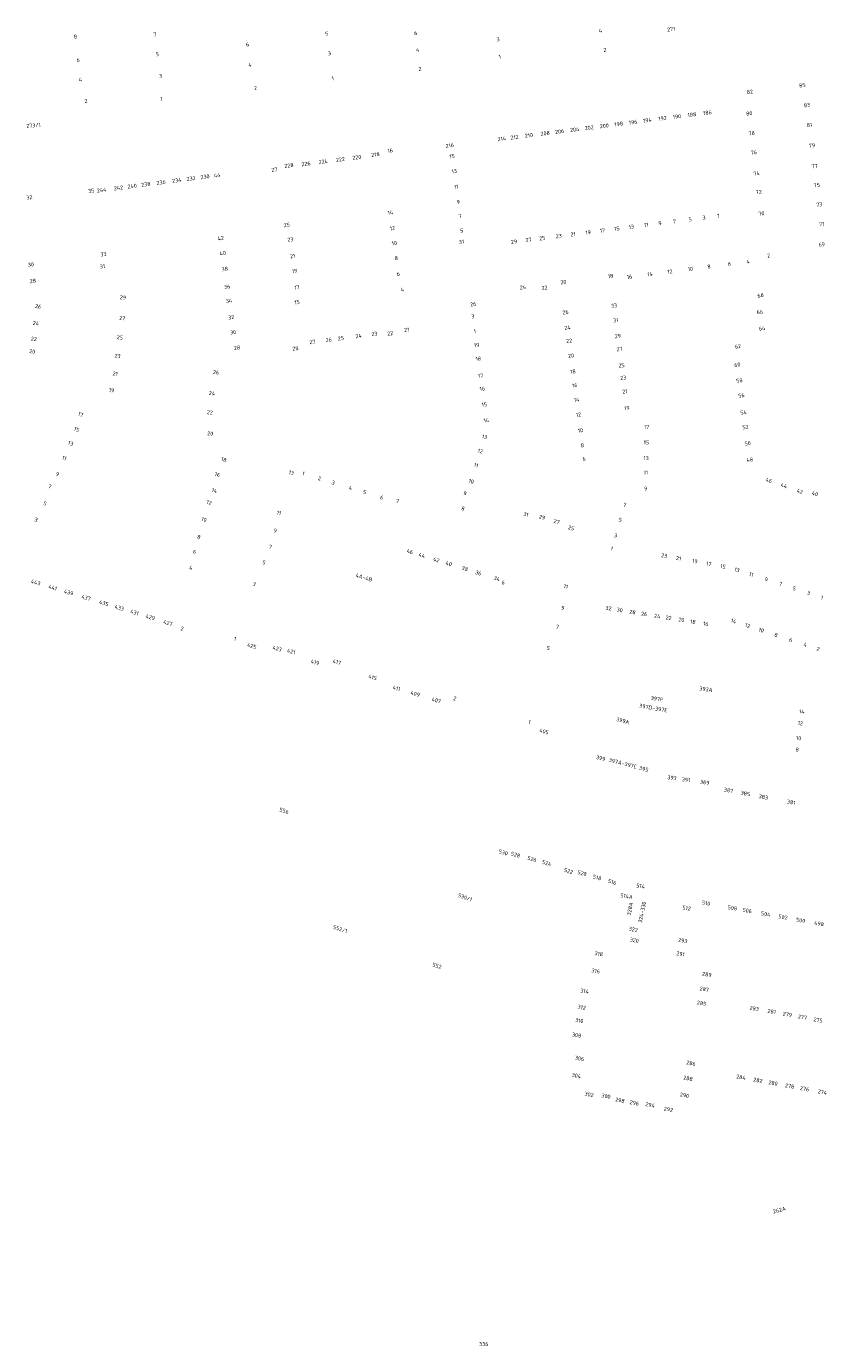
# Model space of a CAD drawing. Extents: x 150256 to 156914, y 461459 to 469481.
# Tile 46 of 256: x 152695 to 152970, y 463208 to 463662. Entities that reach past the tile are written whole.
import ezdxf
from ezdxf.enums import TextEntityAlignment as Align

# ---------------------------------------------------------------- set-up
doc = ezdxf.new("R2010")
doc.units = 0
doc.header["$LTSCALE"] = 0.75
doc.layers.add('B-RO-OG-BEBOUWING-T18', color=1, linetype='CONTINUOUS', lineweight=18)
doc.styles.add('NLCS-ISO-M200-T18', font='NLCS-ISO.ttf', dxfattribs={"height": 360})

msp = doc.modelspace()

# ---------------------------------------------------------------- texts
at = {"layer": 'B-RO-OG-BEBOUWING-T18', "style": 'NLCS-ISO-M200-T18'}
for s, rotation, p in [('8', 6.8, (152712.067, 463658.234)), ('7', 8, (152739.353, 463658.977)), ('5', 7.7, (152798.466, 463659.245)), ('6', 6.7, (152829.047, 463659.432)), ('4', 7, (152892.572, 463660.237)), ('271', 6.4, (152916.88, 463660.788)), ('6', 6.5, (152771.265, 463655.574)), ('4', 6.7, (152829.724, 463653.687)), ('3', 7.6, (152857.373, 463657.348)), ('2', 7, (152894.128, 463653.688)), ('6', 6.8, (152713.017, 463650.211)), ('5', 7.9, (152740.3, 463652.207)), ('3', 7.7, (152799.377, 463652.529)), ('1', 7.6, (152857.968, 463651.322)), ('3', 8, (152741.35, 463644.699)), ('4', 6.5, (152772.071, 463648.563)), ('2', 6.7, (152830.502, 463647.089)), ('4', 6.8, (152713.818, 463643.448)), ('2', 6.5, (152773.966, 463640.557)), ('1', 7.7, (152800.554, 463643.856)), ('85', 7.1, (152961.962, 463641.494)), ('2', 6.8, (152715.729, 463636.143)), ('1', 8, (152741.595, 463636.854)), ('82', 6.9, (152943.917, 463639.252)), ('190', 7.2, (152918.855, 463630.755)), ('188', 7.2, (152924.021, 463631.413)), ('186', 7.2, (152929.331, 463632.089)), ('80', 6.9, (152943.717, 463631.837)), ('83', 7.1, (152963.54, 463634.692)), ('273/1', 5.1, (152697.67, 463627.74)), ('204', 7.2, (152883.715, 463626.278)), ('202', 7.2, (152888.694, 463626.913)), ('200', 7.2, (152893.88, 463627.573)), ('198', 7.2, (152898.84, 463628.205)), ('196', 7.2, (152903.76, 463628.832)), ('194', 7.2, (152908.719, 463629.464)), ('192', 7.2, (152913.905, 463630.124)), ('81', 7.1, (152964.39, 463627.85)), ('214', 7.2, (152858.663, 463623.087)), ('212', 7.2, (152863.031, 463623.644)), ('210', 7.2, (152867.951, 463624.27)), ('208', 7.2, (152873.57, 463624.986)), ('206', 7.2, (152878.53, 463625.618)), ('78', 6.9, (152944.547, 463624.993)), ('218', 7.2, (152815.221, 463617.686)), ('16', 7.2, (152820.289, 463619.045)), ('216', 7.4, (152840.771, 463620.814)), ('15', 7.3, (152841.549, 463617.099)), ('76', 6.9, (152945.344, 463618.415)), ('79', 7.1, (152965.268, 463620.783)), ('27', 7.2, (152780.456, 463612.504)), ('228', 7.2, (152785.48, 463613.895)), ('226', 7.2, (152791.346, 463614.496)), ('224', 7.2, (152797.261, 463615.245)), ('222', 7.2, (152803.165, 463615.993)), ('220', 7.2, (152808.814, 463616.708)), ('77', 7.1, (152966.156, 463613.648)), ('236', 7.4, (152741.523, 463608.107)), ('234', 7.4, (152746.904, 463608.801)), ('232', 7.4, (152751.833, 463609.436)), ('230', 7.4, (152756.625, 463610.053)), ('44', 7.4, (152760.787, 463610.541)), ('13', 7.4, (152842.31, 463611.958)), ('74', 6.9, (152946.22, 463611.192)), ('35', 7.4, (152717.507, 463605.216)), ('244', 7.4, (152721.072, 463605.472)), ('242', 7.4, (152726.862, 463606.218)), ('240', 7.4, (152731.585, 463606.827)), ('238', 7.4, (152736.297, 463607.434)), ('11', 7.3, (152843.001, 463606.584)), ('72', 6.9, (152946.994, 463604.812)), ('75', 7.1, (152966.962, 463607.158)), ('32', 7.5, (152696.228, 463602.951)), ('9', 7.4, (152843.665, 463601.414)), ('73', 7.1, (152967.791, 463600.495)), ('14', 7.3, (152820.352, 463597.704)), ('7', 7.4, (152844.286, 463596.584)), ('7', 7.3, (152918.024, 463594.727)), ('5', 7.2, (152923.417, 463595.415)), ('3', 7.2, (152928.171, 463596.02)), ('1', 7.3, (152933.054, 463596.643)), ('70', 6.9, (152947.89, 463597.422)), ('25', 7.5, (152784.709, 463593.46)), ('12', 7.3, (152821.04, 463592.35)), ('5', 7.4, (152844.85, 463591.555)), ('21', 7.2, (152883.141, 463590.283)), ('19', 7.2, (152888.327, 463590.944)), ('17', 7.2, (152893.257, 463591.572)), ('15', 7.2, (152898.236, 463592.206)), ('13', 7.2, (152903.196, 463592.838)), ('11', 7.2, (152908.352, 463593.495)), ('9', 7.2, (152913.046, 463594.093)), ('71', 7.1, (152968.63, 463593.74)), ('42', 7.5, (152762.048, 463588.93)), ('23', 7.5, (152785.984, 463588.467)), ('10', 7.3, (152821.699, 463587.212)), ('31', 7.3, (152844.796, 463587.7)), ('29', 7.2, (152862.854, 463587.698)), ('27', 7.2, (152867.85, 463588.335)), ('25', 7.2, (152872.573, 463588.936)), ('23', 7.2, (152878.221, 463589.656)), ('69', 7.1, (152968.627, 463586.758)), ('33', 7, (152721.711, 463583.418)), ('40', 7.4, (152762.719, 463583.798)), ('21', 7.5, (152786.74, 463582.755)), ('8', 7.3, (152822.363, 463582.042)), ('4', 7.4, (152943.286, 463580.917)), ('2', 7.4, (152950.412, 463582.963)), ('30', 7, (152696.746, 463579.841)), ('31', 7.1, (152721.347, 463579.238)), ('38', 7.5, (152763.433, 463578.331)), ('19', 7.5, (152787.414, 463577.661)), ('6', 7.3, (152823.057, 463576.636)), ('14', 7.4, (152909.594, 463576.541)), ('12', 7.4, (152916.461, 463577.433)), ('10', 7.4, (152923.503, 463578.348)), ('8', 7.4, (152929.869, 463579.174)), ('6', 7.4, (152936.942, 463580.093)), ('28', 7, (152697.436, 463574.213)), ('36', 7.4, (152764.229, 463572.231)), ('17', 7.5, (152788.161, 463572.013)), ('24', 7.4, (152865.908, 463572.038)), ('22', 7.4, (152873.361, 463571.855)), ('20', 7.4, (152879.834, 463573.831)), ('18', 7.4, (152896.051, 463575.933)), ('16', 7.4, (152902.56, 463575.628)), ('29', 352.8, (152728.409, 463568.514)), ('34', 7.5, (152764.861, 463567.393)), ('4', 7.3, (152824.463, 463571.291)), ('68', 7.5, (152947.618, 463569.259)), ('26', 352.4, (152699.29, 463565.477)), ('15', 7.5, (152788.286, 463566.895)), ('26', 7.4, (152848.819, 463566.234)), ('26', 7.2, (152880.555, 463563.461)), ('33', 7.2, (152897.228, 463565.745)), ('66', 7.5, (152947.355, 463563.549)), ('24', 352.4, (152698.516, 463559.665)), ('27', 353, (152728.161, 463561.426)), ('32', 7.4, (152765.604, 463561.712)), ('3', 7.4, (152848.721, 463562.055)), ('24', 7.2, (152881.222, 463558.179)), ('31', 7.2, (152897.864, 463560.698)), ('22', 352.4, (152697.8, 463554.293)), ('25', 353, (152727.36, 463554.804)), ('30', 7.5, (152766.278, 463556.553)), ('26', 7.4, (152799.143, 463553.965)), ('25', 7.4, (152803.308, 463554.505)), ('24', 7.4, (152809.439, 463555.299)), ('23', 7.4, (152814.854, 463556.001)), ('22', 7.4, (152820.281, 463556.168)), ('21', 7.4, (152825.966, 463557.441)), ('1', 7.4, (152849.382, 463556.924)), ('22', 7.2, (152881.797, 463553.623)), ('29', 7.2, (152898.549, 463555.276)), ('64', 7.5, (152948.098, 463557.906)), ('20', 352.4, (152697.225, 463549.981)), ('28', 7.4, (152767.633, 463551.265)), ('28', 7.4, (152787.719, 463550.983)), ('27', 7.4, (152793.523, 463553.237)), ('19', 7.4, (152849.999, 463552.152)), ('27', 7.2, (152899.115, 463550.787)), ('62', 7.5, (152939.794, 463551.714)), ('23', 353.1, (152726.578, 463548.419)), ('18', 7.4, (152850.608, 463547.478)), ('20', 7.2, (152882.44, 463548.524)), ('25', 7.2, (152899.824, 463545.168)), ('60', 7.5, (152939.624, 463545.394)), ('21', 353, (152725.759, 463542.29)), ('26', 353.2, (152760.45, 463542.807)), ('17', 7.4, (152851.366, 463541.623)), ('18', 7.2, (152883.131, 463543.044)), ('23', 7.2, (152900.362, 463540.906)), ('58', 7.5, (152940.337, 463539.974)), ('19', 353.1, (152724.508, 463536.625)), ('24', 353.2, (152759.045, 463535.603)), ('16', 7.4, (152851.945, 463537.151)), ('16', 7.2, (152883.728, 463538.319)), ('21', 7.2, (152900.957, 463536.183)), ('15', 7.4, (152852.65, 463531.704)), ('14', 7.2, (152884.349, 463533.398)), ('56', 7.5, (152941.015, 463534.822)), ('17', 336.8, (152713.897, 463528.284)), ('22', 353.2, (152758.283, 463529.005)), ('14', 7.4, (152853.353, 463526.27)), ('12', 7.2, (152885, 463528.241)), ('19', 7.2, (152901.673, 463530.509)), ('54', 7.5, (152941.779, 463529.012)), ('15', 336.8, (152712.49, 463523.159)), ('20', 353.2, (152758.441, 463521.739)), ('10', 7.2, (152885.684, 463522.818)), ('17', 359.2, (152908.409, 463523.974)), ('52', 7.5, (152942.443, 463523.963)), ('13', 336.8, (152710.446, 463518.388)), ('13', 343.3, (152852.735, 463520.595)), ('8', 7.2, (152886.335, 463517.661)), ('15', 359.3, (152908.338, 463518.687)), ('50', 7.5, (152943.182, 463518.348)), ('11', 336.8, (152708.274, 463513.318)), ('18', 343.1, (152763.103, 463512.749)), ('12', 343.3, (152851.272, 463515.719)), ('6', 7.2, (152886.922, 463513.004)), ('13', 359.2, (152908.265, 463513.278)), ('48', 7.5, (152943.923, 463512.72)), ('13', 342.8, (152786.314, 463508.252)), ('11', 343.3, (152849.816, 463510.867)), ('11', 359.3, (152908.198, 463508.323)), ('9', 336.8, (152705.902, 463507.778)), ('16', 343.4, (152760.904, 463507.668)), ('1', 343, (152790.48, 463508.01)), ('2', 342.9, (152796.048, 463506.3)), ('3', 342.9, (152800.731, 463504.862)), ('10', 343.3, (152848.147, 463505.305)), ('46', 340.6, (152950.502, 463505.641)), ('44', 340.6, (152955.681, 463503.81)), ('7', 336.7, (152703.281, 463503.525)), ('14', 343.2, (152759.886, 463502.086)), ('4', 342.9, (152806.664, 463503.04)), ('5', 342.9, (152811.495, 463501.556)), ('6', 342.9, (152817.397, 463499.743)), ('9', 343.3, (152845.982, 463501.149)), ('9', 359.2, (152908.124, 463502.813)), ('42', 340.6, (152961.157, 463501.874)), ('40', 340.3, (152966.341, 463501.062)), ('5', 337.7, (152701.592, 463497.687)), ('12', 343.6, (152758.031, 463498.008)), ('7', 343.1, (152822.793, 463498.506)), ('8', 343, (152845.318, 463495.936)), ('7', 343.5, (152900.901, 463497.165)), ('3', 338.2, (152698.561, 463492.118)), ('10', 343.6, (152756.291, 463492.105)), ('11', 343.3, (152782.049, 463494.438)), ('31', 344.5, (152866.944, 463493.956)), ('29', 343.3, (152872.515, 463492.938)), ('27', 343.3, (152877.51, 463491.436)), ('5', 343.5, (152899.385, 463492.044)), ('8', 343.6, (152754.534, 463486.145)), ('9', 343.3, (152780.776, 463488.373)), ('25', 343.3, (152882.509, 463489.261)), ('3', 343.5, (152897.805, 463486.705)), ('6', 343.6, (152753.036, 463481.064)), ('7', 343.3, (152779.098, 463482.785)), ('46', 342.7, (152827.087, 463481.148)), ('1', 343.5, (152896.476, 463482.213)), ('5', 343.3, (152776.926, 463477.391)), ('44', 342.7, (152831.187, 463479.867)), ('42', 342.7, (152836.157, 463478.314)), ('40', 342.7, (152840.414, 463476.985)), ('23', 349.6, (152914.479, 463479.751)), ('21', 349.6, (152919.44, 463478.839)), ('19', 349.6, (152925.032, 463477.811)), ('17', 349.6, (152929.838, 463476.928)), ('4', 343.6, (152751.778, 463475.593)), ('4A-4B', 342.8, (152811.28, 463472.253)), ('38', 342.7, (152845.963, 463475.251)), ('36', 342.7, (152850.59, 463473.806)), ('34', 342.7, (152856.966, 463471.813)), ('15', 349.6, (152934.701, 463476.035)), ('13', 342, (152939.526, 463474.857)), ('11', 342, (152944.421, 463473.267)), ('443', 343.1, (152698.426, 463470.551)), ('441', 343.1, (152704.276, 463468.771)), ('3', 341.8, (152773.566, 463469.922)), ('6', 342.7, (152859.176, 463470.506)), ('11', 344.2, (152880.699, 463469.192)), ('9', 342, (152949.588, 463471.588)), ('7', 342, (152954.474, 463470.001)), ('5', 342, (152959.219, 463468.459)), ('439', 343.1, (152709.752, 463467.105)), ('437', 343.1, (152715.733, 463465.286)), ('435', 343.1, (152721.858, 463463.422)), ('3', 342, (152964.111, 463466.87)), ('1', 342, (152968.738, 463465.367)), ('433', 343.1, (152727.19, 463461.8)), ('431', 343.1, (152732.412, 463460.211)), ('429', 343.1, (152737.823, 463458.565)), ('9', 344.2, (152879.624, 463461.812)), ('32', 350.9, (152895.326, 463461.669)), ('30', 350.9, (152899.187, 463461.05)), ('28', 350.9, (152903.619, 463460.34)), ('26', 350.9, (152907.629, 463459.697)), ('24', 350.9, (152912.144, 463458.973)), ('22', 350.9, (152915.966, 463458.36)), ('427', 343, (152743.886, 463456.594)), ('2', 343.1, (152748.748, 463454.664)), ('7', 344.2, (152877.757, 463455.281)), ('20', 350.9, (152920.398, 463457.649)), ('18', 350.9, (152924.371, 463457.012)), ('16', 350.9, (152928.805, 463456.301)), ('14', 341.8, (152938.371, 463457.265)), ('12', 341.8, (152943.194, 463455.674)), ('10', 341.8, (152947.861, 463454.135)), ('1', 342.8, (152766.973, 463451.13)), ('8', 341.8, (152952.952, 463452.456)), ('6', 341.8, (152957.979, 463450.798)), ('425', 342.8, (152772.723, 463448.694)), ('423', 343.5, (152781.453, 463447.763)), ('421', 343.5, (152786.291, 463446.804)), ('5', 344.2, (152874.632, 463447.973)), ('4', 341.8, (152962.993, 463449.144)), ('2', 341.8, (152967.404, 463447.69)), ('419', 343.1, (152794.465, 463443.078)), ('417', 343.3, (152801.974, 463443.154)), ('415', 343.3, (152814.256, 463437.872)), ('411', 343.2, (152822.462, 463434.149)), ('409', 343.2, (152828.883, 463432.233)), ('393A', 352.1, (152928.847, 463433.813)), ('407', 343.6, (152836.133, 463429.983)), ('2', 343.6, (152842.494, 463430.63)), ('397D-397E', 350.2, (152910.758, 463427.332)), ('397F', 350.4, (152911.987, 463430.46)), ('1', 344.3, (152868.185, 463422.531)), ('399A', 344.6, (152900.26, 463422.958)), ('12', 353.3, (152961.297, 463422.111)), ('14', 353.3, (152961.772, 463426.124)), ('405', 344.3, (152873.197, 463419.294)), ('8', 353.3, (152960.224, 463413.031)), ('10', 353.3, (152960.692, 463416.993)), ('399', 345.7, (152892.652, 463410.108)), ('397A-397C', 345.3, (152900.255, 463408.302)), ('395', 345.3, (152907.48, 463406.411)), ('393', 352.1, (152917.166, 463403.355)), ('391', 352.1, (152922.011, 463402.684)), ('389', 352.1, (152928.428, 463401.796)), ('387', 349.1, (152936.622, 463399.029)), ('385', 349.1, (152942.408, 463397.936)), ('383', 349.1, (152948.583, 463396.761)), ('381', 349.1, (152958.11, 463394.957)), ('556', 343.2, (152783.833, 463392.029)), ('530', 343.7, (152859.168, 463377.68)), ('528', 343.9, (152863.383, 463376.901)), ('526', 343.7, (152869.054, 463375.431)), ('524', 343.7, (152874.11, 463373.998)), ('522', 344.1, (152881.579, 463371.262)), ('520', 344.1, (152886.257, 463370.525)), ('518', 344, (152891.422, 463369.05)), ('516', 344.1, (152896.633, 463367.549)), ('514', 350.3, (152906.366, 463366.105)), ('530/1', 340.2, (152846.013, 463362.22)), ('514A', 350.2, (152901.542, 463362.616)), ('328A', 79, (152902.714, 463358.285)), ('324-330', 78.4, (152906.892, 463357.136)), ('512', 349.8, (152922.192, 463358.556)), ('510', 349.8, (152928.913, 463360.224)), ('508', 349.7, (152937.944, 463358.59)), ('506', 349.7, (152943.047, 463357.663)), ('504', 349.7, (152949.402, 463356.509)), ('502', 349.7, (152955.31, 463355.437)), ('500', 349.7, (152961.401, 463354.331)), ('552/1', 343.2, (152803.11, 463351.34)), ('322', 349.8, (152903.883, 463351.206)), ('498', 349.7, (152967.723, 463353.183)), ('320', 349.8, (152904.217, 463347.493)), ('293', 350, (152920.906, 463347.372)), ('318', 349.8, (152892.011, 463342.823)), ('291', 350, (152920.099, 463342.779)), ('552', 343.1, (152836.368, 463338.696)), ('316', 349.9, (152890.954, 463336.93)), ('289', 349.8, (152929.169, 463335.734)), ('314', 349.7, (152887.136, 463329.956)), ('287', 349.8, (152928.25, 463330.635)), ('312', 349.7, (152886.129, 463324.414)), ('285', 349.8, (152927.38, 463325.807)), ('283', 349.7, (152945.438, 463324.004)), ('281', 349.7, (152951.457, 463322.946)), ('279', 349.7, (152956.828, 463321.968)), ('310', 349.7, (152885.304, 463319.879)), ('277', 349.7, (152962.008, 463321.024)), ('275', 349.7, (152967.41, 463320.04)), ('308', 349.7, (152884.389, 463314.846)), ('306', 349.6, (152885.384, 463306.827)), ('286', 348.6, (152923.714, 463305.169)), ('304', 349.6, (152884.295, 463300.911)), ('288', 348.6, (152922.667, 463299.993)), ('284', 349.6, (152940.877, 463300.382)), ('282', 349.6, (152946.687, 463299.321)), ('280', 349.6, (152951.909, 463298.368)), ('278', 349.6, (152957.635, 463297.322)), ('276', 349.6, (152962.774, 463296.383)), ('274', 349.6, (152968.862, 463295.271)), ('302', 349.5, (152888.679, 463294.451)), ('300', 348.6, (152894.483, 463293.898)), ('298', 349.5, (152899.268, 463292.447)), ('296', 349.5, (152904.223, 463291.531)), ('294', 348.6, (152909.648, 463290.829)), ('290', 348.6, (152921.484, 463294.15)), ('292', 349.5, (152915.956, 463289.321)), ('262A', 13.8, (152954.083, 463254.689))]:
    msp.add_text(s, height=1.35, rotation=rotation, dxfattribs=at).set_placement(p, align=Align.MIDDLE)
msp.add_text('336', height=1.35, dxfattribs=at).set_placement((152852.428, 463208.584), align=Align.MIDDLE)

doc.saveas('drawing.dxf')
